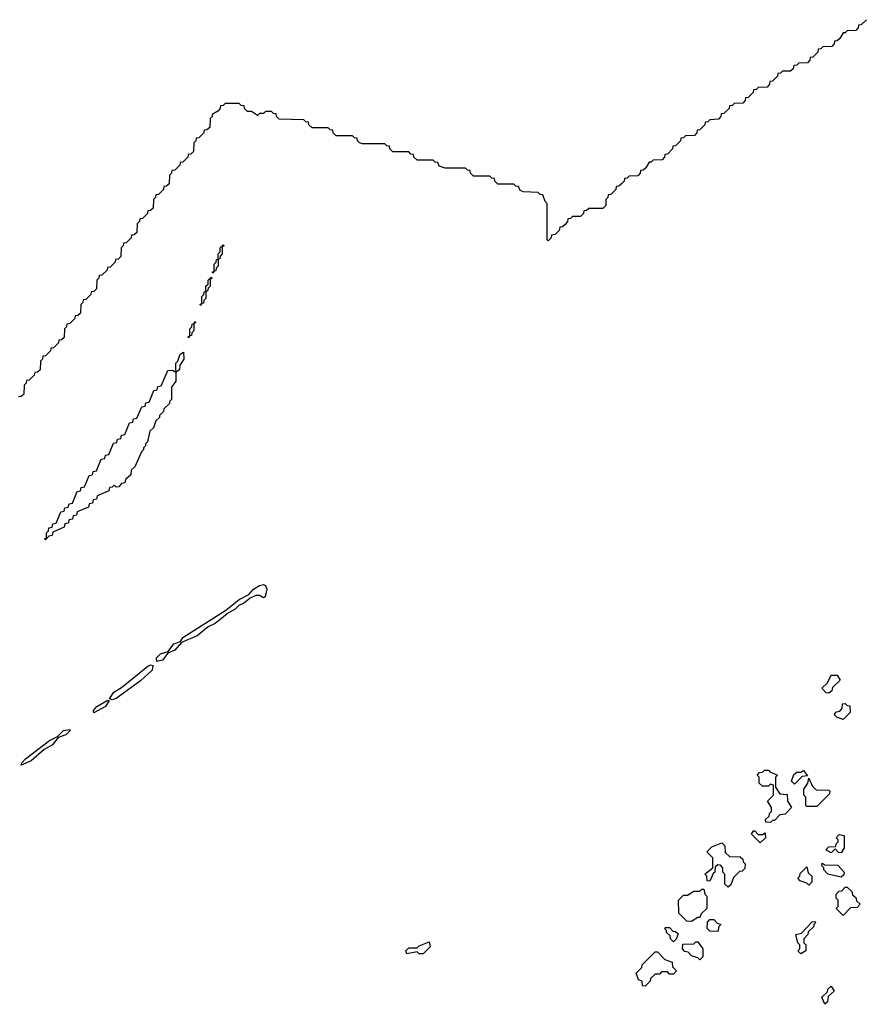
# Model space of a CAD drawing. Extents: x 2708302 to 2968450, y 494490 to 722710.
# Tile 112 of 256: x 2847408 to 2851580, y 634250 to 639125. Entities that reach past the tile are written whole.
import ezdxf

# ---------------------------------------------------------------- set-up
doc = ezdxf.new("R2010")
doc.units = 0

msp = doc.modelspace()

# ---------------------------------------------------------------- linework, layer by layer
at = {"layer": '0CON20XD'}
for points in [[(2851600, 639125), (2851575, 639100), (2851561.7, 639098.3), (2851560, 639085), (2851548.3, 639071.7), (2851505, 639070), (2851495, 639060), (2851485, 639060), (2851468.3, 639031.7), (2851455, 639020), (2851441.7, 639018.3), (2851440, 639005), (2851428.3, 638991.7), (2851385, 638990), (2851375, 638980), (2851361.7, 638978.3), (2851360, 638965), (2851335, 638940), (2851321.7, 638938.3), (2851320, 638925), (2851308.3, 638911.7), (2851265, 638910), (2851255, 638900), (2851241.7, 638898.3), (2851238.3, 638881.7), (2851225, 638870), (2851185, 638870), (2851175, 638860), (2851161.7, 638858.3), (2851160, 638845), (2851135, 638820), (2851121.7, 638818.3), (2851120, 638805), (2851108.3, 638791.7), (2851065, 638790), (2851055, 638780), (2851041.7, 638778.3), (2851040, 638765), (2851015, 638740), (2851001.7, 638738.3), (2851000, 638725), (2850988.3, 638711.7), (2850945, 638710), (2850935, 638700), (2850921.7, 638698.3), (2850920, 638685), (2850895, 638660), (2850881.7, 638658.3), (2850880, 638645), (2850868.3, 638631.7), (2850825, 638630), (2850815, 638620), (2850801.7, 638618.3), (2850800, 638605), (2850775, 638580), (2850761.7, 638578.3), (2850760, 638565), (2850748.3, 638551.7), (2850705, 638550), (2850695, 638540), (2850681.7, 638538.3), (2850680, 638525), (2850655, 638500), (2850641.7, 638498.3), (2850640, 638485), (2850615, 638460), (2850601.7, 638458.3), (2850600, 638445), (2850588.3, 638431.7), (2850545, 638430), (2850535, 638420), (2850525, 638420), (2850508.3, 638391.7), (2850495, 638380), (2850481.7, 638378.3), (2850480, 638365), (2850468.3, 638351.7), (2850425, 638350), (2850415, 638340), (2850401.7, 638338.3), (2850400, 638325), (2850388.3, 638311.7), (2850375, 638300), (2850361.7, 638298.3), (2850360, 638285), (2850335, 638260), (2850321.7, 638258.3), (2850320, 638245), (2850310, 638235), (2850310, 638205), (2850295, 638190), (2850225, 638190), (2850215, 638180), (2850201.7, 638178.3), (2850200, 638165), (2850185, 638150), (2850145, 638150), (2850135, 638140), (2850121.7, 638138.3), (2850120, 638125), (2850108.3, 638111.7), (2850095, 638100), (2850081.7, 638098.3), (2850078.3, 638081.7), (2850058.3, 638061.7), (2850041.7, 638058.3), (2850040, 638045), (2850025, 638030), (2850020, 638035), (2850020, 638215), (2850010, 638225), (2849998.3, 638258.3), (2849985, 638260), (2849975, 638270), (2849903, 638273), (2849885, 638280), (2849878.3, 638298.3), (2849865, 638300), (2849855, 638310), (2849775, 638310), (2849760, 638325), (2849758.3, 638338.3), (2849745, 638340), (2849735, 638350), (2849655, 638350), (2849640, 638365), (2849638.3, 638378.3), (2849625, 638380), (2849615, 638390), (2849515, 638390), (2849485, 638400)], [(2849485, 638400), (2849478.3, 638418.3), (2849465, 638420), (2849455, 638430), (2849375, 638430), (2849360, 638445), (2849358.3, 638458.3), (2849345, 638460), (2849335, 638470), (2849255, 638470), (2849240, 638485), (2849238.3, 638498.3), (2849225, 638500), (2849215, 638510), (2849105, 638510), (2849090, 638515), (2849080, 638525), (2849078.3, 638538.3), (2849065, 638540), (2849055, 638550), (2848975, 638550), (2848960, 638565), (2848958.3, 638578.3), (2848945, 638580), (2848935, 638590), (2848855, 638590), (2848840, 638605), (2848838.3, 638618.3), (2848825, 638620), (2848815, 638630), (2848693, 638633), (2848680, 638645), (2848678.3, 638658.3), (2848665, 638660), (2848655, 638670), (2848625, 638670), (2848615, 638660), (2848595, 638660), (2848585, 638650), (2848555, 638670), (2848535, 638670), (2848520, 638685), (2848518.3, 638698.3), (2848505, 638700), (2848495, 638710), (2848425, 638710), (2848415, 638700), (2848401.7, 638698.3), (2848400, 638685), (2848388.3, 638671.7), (2848360, 638655), (2848360, 638645), (2848350, 638635), (2848348.3, 638591.7), (2848335, 638580), (2848321.7, 638578.3), (2848320, 638565), (2848295, 638540), (2848281.7, 638538.3), (2848280, 638525), (2848270, 638515), (2848268.3, 638471.7), (2848255, 638460), (2848241.7, 638458.3), (2848240, 638445), (2848215, 638420), (2848201.7, 638418.3), (2848200, 638405), (2848175, 638380), (2848161.7, 638378.3), (2848160, 638365), (2848150, 638355), (2848148.3, 638311.7), (2848135, 638300), (2848121.7, 638298.3), (2848120, 638285), (2848095, 638260), (2848081.7, 638258.3), (2848080, 638245), (2848070, 638235), (2848068.3, 638191.7), (2848055, 638180), (2848041.7, 638178.3), (2848040, 638165), (2848015, 638140), (2848001.7, 638138.3), (2848000, 638125), (2847990, 638115), (2847988.3, 638071.7), (2847975, 638060), (2847961.7, 638058.3), (2847960, 638045), (2847935, 638020), (2847921.7, 638018.3), (2847920, 638005), (2847910, 637995), (2847908.3, 637951.7), (2847895, 637940), (2847881.7, 637938.3), (2847880, 637925), (2847855, 637900), (2847841.7, 637898.3), (2847840, 637885), (2847815, 637860), (2847801.7, 637858.3), (2847800, 637845), (2847790, 637835), (2847788.3, 637791.7), (2847775, 637780), (2847761.7, 637778.3), (2847760, 637765), (2847735, 637740), (2847721.7, 637738.3), (2847720, 637725), (2847710, 637715), (2847708.3, 637671.7), (2847695, 637660), (2847681.7, 637658.3), (2847680, 637645), (2847655, 637620), (2847641.7, 637618.3), (2847640, 637605), (2847630, 637595), (2847628.3, 637551.7), (2847615, 637540), (2847601.7, 637538.3), (2847600, 637525), (2847575, 637500), (2847561.7, 637498.3), (2847560, 637485), (2847535, 637460), (2847521.7, 637458.3), (2847520, 637445), (2847510, 637435), (2847508.3, 637391.7), (2847495, 637380), (2847481.7, 637378.3), (2847480, 637365), (2847455, 637340), (2847441.7, 637338.3), (2847440, 637325), (2847430, 637315), (2847428.3, 637271.7), (2847415, 637260), (2847401.7, 637258.3)], [(2848365, 637870), (2848360, 637875), (2848370, 637880), (2848370, 637915), (2848380, 637925), (2848381.7, 637938.3), (2848390, 637940), (2848390, 637965), (2848400, 637975), (2848400, 637995), (2848415, 638010), (2848420, 638005), (2848410, 638000), (2848410, 637965), (2848400, 637955), (2848398.3, 637941.7), (2848390, 637940), (2848390, 637905), (2848380, 637895), (2848378.3, 637881.7), (2848370, 637880), (2848365, 637870)], [(2848305, 637710), (2848300, 637715), (2848310, 637720), (2848310, 637755), (2848320, 637765), (2848321.7, 637778.3), (2848330, 637780), (2848330, 637805), (2848340, 637815), (2848340, 637835), (2848355, 637850), (2848360, 637845), (2848350, 637840), (2848350, 637805), (2848340, 637795), (2848338.3, 637781.7), (2848330, 637780), (2848330, 637745), (2848320, 637735), (2848318.3, 637721.7), (2848310, 637720), (2848305, 637710)], [(2848245, 637550), (2848240, 637555), (2848250, 637560), (2848250, 637595), (2848260, 637605), (2848261.7, 637618.3), (2848270, 637620), (2848275, 637630), (2848280, 637625), (2848270, 637620), (2848270, 637585), (2848260, 637575), (2848258.3, 637561.7), (2848250, 637560), (2848245, 637550)], [(2847535, 636550), (2847530, 636555), (2847540, 636560), (2847540, 636585), (2847550, 636595), (2847551.7, 636608.3), (2847568.3, 636611.7), (2847571.7, 636628.3), (2847588.3, 636631.7), (2847611.7, 636688.3), (2847628.3, 636691.7), (2847631.7, 636708.3), (2847648.3, 636711.7), (2847651.7, 636728.3), (2847668.3, 636731.7), (2847691.7, 636788.3), (2847708.3, 636791.7), (2847711.7, 636808.3), (2847728.3, 636811.7), (2847751.7, 636868.3), (2847768.3, 636871.7), (2847771.7, 636888.3), (2847788.3, 636891.7), (2847811.7, 636948.3), (2847828.3, 636951.7), (2847831.7, 636968.3), (2847848.3, 636971.7), (2847871.7, 637028.3), (2847888.3, 637031.7), (2847891.7, 637048.3), (2847908.3, 637051.7), (2847911.7, 637068.3), (2847928.3, 637071.7), (2847951.7, 637128.3), (2847968.3, 637131.7), (2847971.7, 637148.3), (2847988.3, 637151.7), (2848011.7, 637208.3), (2848028.3, 637211.7), (2848031.7, 637228.3), (2848048.3, 637231.7), (2848071.7, 637288.3), (2848088.3, 637291.7), (2848091.7, 637308.3), (2848108.3, 637311.7), (2848141.7, 637388.3), (2848165, 637390), (2848180, 637380), (2848180, 637425), (2848190, 637435), (2848201.7, 637468.3), (2848218.3, 637478.3), (2848220, 637445), (2848200, 637415), (2848198.3, 637391.7), (2848180, 637380), (2848180, 637335), (2848160, 637305), (2848160, 637245), (2848150, 637235), (2848150, 637225), (2848121.7, 637198.3), (2848120, 637185), (2848100, 637165), (2848100, 637155), (2848081.7, 637138.3), (2848070, 637105), (2848051.7, 637088.3), (2848040, 637035), (2848030, 637025), (2848030, 637015), (2848020, 637005), (2848020, 636995), (2848010, 636985), (2847978.3, 636911.7), (2847960, 636895), (2847958.3, 636871.7), (2847931.7, 636848.3), (2847928.3, 636831.7), (2847911.7, 636828.3), (2847898.3, 636811.7), (2847885, 636810), (2847875, 636820), (2847865, 636810), (2847851.7, 636808.3), (2847848.3, 636791.7), (2847791.7, 636768.3), (2847788.3, 636751.7), (2847771.7, 636748.3), (2847768.3, 636731.7), (2847751.7, 636728.3), (2847748.3, 636711.7), (2847691.7, 636688.3), (2847688.3, 636671.7), (2847671.7, 636668.3), (2847668.3, 636651.7), (2847651.7, 636648.3), (2847648.3, 636631.7), (2847631.7, 636628.3), (2847628.3, 636611.7), (2847571.7, 636588.3), (2847568.3, 636571.7), (2847551.7, 636568.3), (2847535, 636550)], [(2848087, 635947), (2848084.3, 635965), (2848105, 635985.6), (2848142.5, 635997.5), (2848170, 636035), (2848203, 636047), (2848215, 636065.7), (2848428.6, 636201.4), (2848493.8, 636255), (2848541.7, 636278.3), (2848566, 636305), (2848595, 636324.4), (2848615, 636328.2), (2848625, 636324), (2848630.9, 636305), (2848623, 636267), (2848615, 636262.5), (2848595, 636273.8), (2848576.1, 636273.9), (2848549.3, 636260.7), (2848515.7, 636234.3), (2848493.8, 636226.2), (2848475, 636206.7), (2848441.7, 636188.3), (2848375, 636136.2), (2848341.2, 636118.8), (2848286.7, 636075), (2848208.3, 636041.7), (2848175, 636003.3), (2848141.7, 635988.3), (2848115, 635954), (2848087, 635947)], [(2847865, 635757.5), (2847852.5, 635762.5), (2847874.3, 635795), (2847911.5, 635818.5), (2848042, 635925), (2848055, 635930), (2848066.7, 635926.7), (2848063.3, 635905), (2848005, 635851.2), (2847885, 635763.8), (2847865, 635757.5)], [(2851415, 635790), (2851401.7, 635791.7), (2851380, 635815), (2851408.3, 635841.7), (2851425, 635880), (2851455, 635880), (2851470, 635855), (2851431.7, 635818.3), (2851428.3, 635801.7), (2851415, 635790)], [(2847775, 635693.3), (2847773.8, 635705), (2847788.8, 635725), (2847840, 635755), (2847850, 635755), (2847832.5, 635725), (2847775, 635693.3)], [(2851485, 635660), (2851455, 635670), (2851440, 635685), (2851451.7, 635698.3), (2851468.3, 635701.7), (2851480, 635715), (2851481.7, 635738.3), (2851495, 635740), (2851505, 635730), (2851518.3, 635728.3), (2851520, 635695), (2851485, 635660)], [(2847415, 635433.3), (2847417.5, 635445), (2847436.7, 635465), (2847555, 635555.6), (2847594.1, 635575.9), (2847625, 635605.6), (2847655, 635610), (2847655.8, 635604.2), (2847636.7, 635585), (2847598.3, 635571.7), (2847570, 635535), (2847528.3, 635511.7), (2847465, 635456.2), (2847415, 635433.3)], [(2851125, 635150), (2851101.7, 635151.7), (2851100, 635165), (2851118.3, 635181.7), (2851120, 635195), (2851130, 635205), (2851130, 635225), (2851110, 635255), (2851140, 635285), (2851140, 635335), (2851125, 635340), (2851115, 635330), (2851085, 635330), (2851070, 635345), (2851070, 635375), (2851060, 635385), (2851071.7, 635398.3), (2851085, 635400), (2851095, 635410), (2851115, 635410), (2851121.7, 635401.7), (2851160, 635385), (2851150, 635375), (2851150, 635325), (2851171.7, 635291.7), (2851208.3, 635288.3), (2851210, 635255), (2851230, 635225), (2851198.3, 635191.7), (2851171.7, 635188.3), (2851145, 635160), (2851135, 635160), (2851125, 635150)], [(2851245, 635340), (2851230, 635355), (2851241.7, 635388.3), (2851255, 635400), (2851275, 635400), (2851288.3, 635408.3), (2851308.3, 635381.7), (2851281.7, 635378.3), (2851245, 635340)], [(2851355, 635230), (2851305, 635230), (2851300, 635235), (2851300, 635275), (2851290, 635285), (2851290, 635315), (2851310, 635345), (2851315, 635370), (2851331.7, 635331.7), (2851351.7, 635311.7), (2851415, 635310), (2851420, 635305), (2851418.3, 635291.7), (2851355, 635230)], [(2851075, 635050), (2851031.7, 635091.7), (2851041.7, 635108.3), (2851048.3, 635108.3), (2851065, 635090), (2851085, 635090), (2851098.3, 635098.3), (2851100, 635075), (2851075, 635050)], [(2851475, 635000), (2851461.7, 635001.7), (2851445, 635020), (2851425, 635000), (2851400, 635015), (2851415, 635030), (2851448.3, 635031.7), (2851450, 635045), (2851460, 635055), (2851460, 635065), (2851450, 635075), (2851465, 635090), (2851490, 635085), (2851490, 635025), (2851475, 635000)], [(2850915, 634830), (2850900, 634845), (2850900, 634895), (2850890, 634905), (2850890, 634925), (2850878.3, 634938.3), (2850865, 634940), (2850851.7, 634928.3), (2850850, 634905), (2850841.7, 634898.3), (2850825, 634860), (2850811.7, 634861.7), (2850810, 634885), (2850800, 634895), (2850840, 634925), (2850840, 634975), (2850810, 635005), (2850835, 635030), (2850885, 635050), (2850900, 635035), (2850901.7, 635001.7), (2850921.7, 634981.7), (2850975, 634980), (2850988.3, 634968.3), (2850990, 634955), (2851000, 634945), (2850998.3, 634921.7), (2850985, 634910), (2850971.7, 634908.3), (2850941.7, 634878.3), (2850928.3, 634841.7), (2850915, 634830)], [(2851315, 634840), (2851305, 634850), (2851271.7, 634861.7), (2851260, 634875), (2851270, 634885), (2851271.7, 634898.3), (2851305, 634930), (2851311.7, 634901.7), (2851330, 634885), (2851330, 634855), (2851315, 634840)], [(2851475, 634880), (2851410, 634895), (2851390, 634915), (2851390, 634925), (2851380, 634935), (2851381.7, 634948.3), (2851395, 634940), (2851458.3, 634938.3), (2851490, 634905), (2851488.3, 634891.7), (2851475, 634880)], [(2851485, 634690), (2851450, 634725), (2851460, 634735), (2851460, 634765), (2851450, 634775), (2851450, 634795), (2851465, 634810), (2851478.3, 634811.7), (2851495, 634830), (2851505, 634830), (2851528.3, 634808.3), (2851531.7, 634791.7), (2851548.3, 634778.3), (2851551.7, 634761.7), (2851570, 634745), (2851555, 634730), (2851521.7, 634728.3), (2851485, 634690)], [(2850735, 634660), (2850711.7, 634661.7), (2850671.7, 634701.7), (2850670, 634765), (2850695, 634790), (2850715, 634790), (2850745, 634810), (2850775, 634810), (2850785, 634820), (2850795, 634820), (2850800, 634795), (2850810, 634785), (2850810, 634725), (2850781.7, 634698.3), (2850775, 634680), (2850765, 634680), (2850735, 634660)], [(2850645, 634560), (2850630, 634575), (2850628.3, 634588.3), (2850610, 634605), (2850610, 634615), (2850600, 634625), (2850605, 634630), (2850625, 634630), (2850641.7, 634611.7), (2850655, 634610), (2850668.3, 634598.3), (2850658.3, 634571.7), (2850645, 634560)], [(2850865, 634610), (2850825, 634612.5), (2850812.5, 634625), (2850813, 634657), (2850825, 634670), (2850845, 634670), (2850861.7, 634651.7), (2850880, 634645), (2850870, 634635), (2850865, 634610)], [(2851275, 634500), (2851260, 634515), (2851270, 634525), (2851270, 634545), (2851260, 634555), (2851250, 634595), (2851278.3, 634601.7), (2851331.7, 634658.3), (2851345, 634660), (2851350, 634655), (2851340, 634645), (2851340, 634635), (2851311.7, 634608.3), (2851310, 634595), (2851290, 634575), (2851290, 634555), (2851300, 634545), (2851300, 634515), (2851275, 634500)], [(2849405, 634500), (2849385, 634500), (2849375, 634510), (2849325, 634500), (2849320, 634515), (2849335, 634530), (2849375, 634530), (2849385, 634540), (2849435, 634560), (2849440, 634535), (2849405, 634500)], [(2850775, 634470), (2850765, 634480), (2850735, 634490), (2850718.3, 634508.3), (2850701.7, 634511.7), (2850690, 634525), (2850691.7, 634548.3), (2850745, 634550), (2850755, 634560), (2850765, 634560), (2850790, 634525), (2850790, 634485), (2850775, 634470)], [(2850505, 634340), (2850491.7, 634341.7), (2850490, 634365), (2850471.7, 634371.7), (2850460, 634405), (2850488.3, 634431.7), (2850490, 634445), (2850555, 634510), (2850565, 634510), (2850601.7, 634471.7), (2850638.3, 634458.3), (2850640, 634435), (2850660, 634415), (2850645, 634400), (2850625, 634400), (2850615, 634410), (2850585, 634410), (2850575, 634400), (2850555, 634400), (2850531.7, 634378.3), (2850530, 634365), (2850505, 634340)], [(2851395, 634250), (2851380, 634285), (2851408.3, 634311.7), (2851410, 634325), (2851425, 634340), (2851440, 634315), (2851411.7, 634288.3), (2851407, 634263), (2851395, 634250)]]:
    msp.add_lwpolyline(points, dxfattribs=at)

doc.saveas('drawing.dxf')
